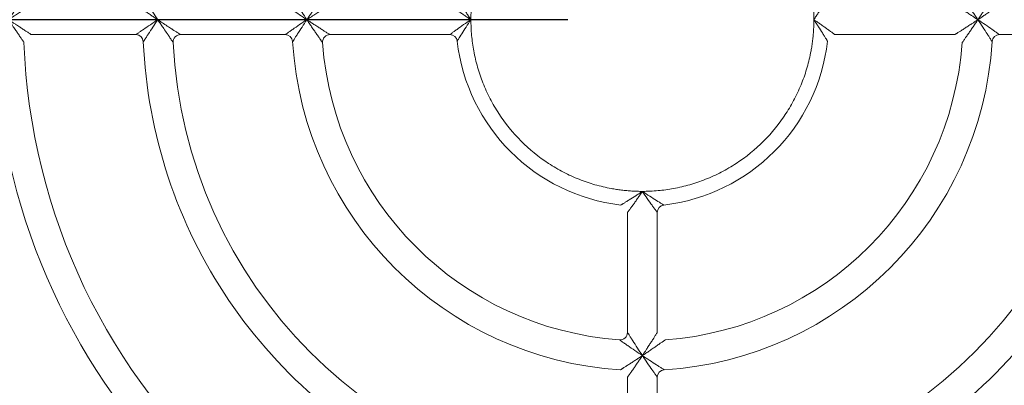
# Model space of a CAD drawing. Header units: millimetres. Extents: x 35 to 1425, y 109 to 972.
# Tile 15 of 34: x 1071 to 1137, y 646 to 670. Entities that reach past the tile are written whole.
import ezdxf

# ---------------------------------------------------------------- set-up
doc = ezdxf.new("R2010")
doc.units = ezdxf.units.MM
doc.header["$LTSCALE"] = 5
doc.layers.add('AA', color=7, linetype='Continuous')
doc.styles.add('SLDTEXTSTYLE1', font='TXT', dxfattribs={"width": 0.75})
doc.dimstyles.new('SLDDIMSTYLE0', dxfattribs={"dimtxt": 17.5, "dimasz": 16.51, "dimexe": 0, "dimexo": 0.0625, "dimgap": 4.375, "dimtad": 1, "dimrnd": 1e-09, "dimzin": 12, "dimdsep": 46, "dimtxsty": 'SLDTEXTSTYLE1', "dimsah": 1, "dimcen": 0.09, "dimadec": 0, "dimazin": 3, "dimtfac": 1, "dimtofl": 0, "dimtmove": 0, "dimatfit": 3, "dimfxl": 1, "dimfrac": 2, "dimtolj": 1, "dimtzin": 12, "dimarcsym": 0})

# ---------------------------------------------------------------- blocks, each defined once
blk = doc.blocks.new('*D9')
at = {"layer": 'AA', "color": 7}
for p, q in [((1107.43, 670.207), (888.434, 670.207)), ((893.434, 670.207), (893.434, 545.207)), ((1107.43, 545.207), (888.434, 545.207))]:
    blk.add_line(p, q, dxfattribs=at)
for points in [[(893.434, 670.207), (890.894, 653.697), (895.974, 653.697)], [(893.434, 545.207), (895.974, 561.717), (890.894, 561.717)]]:
    blk.add_solid(points, dxfattribs=at)
at = {"layer": 'AA', "color": 7, "insert": (870.875, 582.047, 7.788), "char_height": 17.5, "attachment_point": 1, "rotation": 90, "style": 'SLDTEXTSTYLE1'}
blk.add_mtext('125', dxfattribs=at)

msp = doc.modelspace()

# ---------------------------------------------------------------- linework, layer by layer
at = {"color": 7, "linetype": 'Continuous', "lineweight": 15}
for p, q in [((1071.458, 669.207), (1078.463, 669.207)), ((1091.484, 669.207), (1099.517, 669.207)), ((1125.343, 669.207), (1133.376, 669.207)), ((1136.383, 669.207), (1143.394, 669.207)), ((1111.43, 657.293), (1111.43, 649.26)), ((1113.43, 649.26), (1113.43, 657.293)), ((1111.43, 646.253), (1111.43, 639.243)), ((1113.43, 639.243), (1113.43, 646.253))]:
    msp.add_line(p, q, dxfattribs=at)
at = {"color": 144, "linetype": 'Continuous', "lineweight": 0}
msp.add_line((1081.466, 669.207), (1088.477, 669.207), dxfattribs=at)
at = {"color": 7, "linetype": 'Continuous', "lineweight": 15}
for centre, radius, start, end in [((1078.463, 668.707), 0.5, 2.52858, 90), ((1112.43, 670.207), 51.5, 181.68541, 217.43371), ((1112.43, 670.207), 43.5, 181.95364, 224.79283), ((1112.43, 670.207), 41.5, 182.09665, 229.12136), ((1112.43, 670.207), 31.5, 182.77346, 267.22654), ((1112.43, 670.207), 23.5, 183.58332, 266.41668), ((1112.43, 670.207), 21.5, 184.09604, 265.90396), ((1112.43, 670.207), 12.5, 186.62581, 263.37419), ((1112.43, 670.207), 12.5, 276.62581, 353.37419), ((1112.43, 670.207), 23.5, 273.58332, 356.41668), ((1112.43, 670.207), 31.5, 272.77346, 357.22654), ((1112.43, 670.207), 21.5, 274.09604, 355.90396), ((1113.93, 657.293), 0.5, 96.62581, 180), ((1110.93, 649.26), 0.5, 265.90396, 0), ((1113.93, 646.253), 0.5, 93.58332, 180)]:
    msp.add_arc(centre, radius, start, end, dxfattribs=at)
at = {"color": 144, "linetype": 'Continuous', "lineweight": 0}
for centre, start, end in [((1081.466, 668.707), 90, 182.77346), ((1088.477, 668.707), 3.58332, 90), ((1091.484, 668.707), 90, 184.09604), ((1099.517, 668.707), 6.62613, 90), ((1136.383, 668.707), 90, 176.41668)]:
    msp.add_arc(centre, 0.5, start, end, dxfattribs=at)
at = {"color": 7, "linetype": 'Continuous', "lineweight": 15}
for points, knots in [([(1100.93, 670.207), (1100.931, 670.324), (1100.933, 670.558), (1100.95, 670.908), (1100.976, 671.258), (1101.014, 671.606), (1101.062, 671.953), (1101.163, 672.55), (1101.36, 673.389), (1101.726, 674.461), (1102.201, 675.506), (1102.991, 676.858), (1104.24, 678.396), (1105.779, 679.645), (1107.131, 680.435), (1108.176, 680.911), (1109.247, 681.276), (1110.143, 681.487), (1110.856, 681.603), (1111.379, 681.662), (1111.904, 681.7), (1112.254, 681.704), (1112.43, 681.707)], [0, 0, 0, 0, 0.019462, 0.038886, 0.05829, 0.077693, 0.097112, 0.116566, 0.178314, 0.240092, 0.304414, 0.368766, 0.500003, 0.631239, 0.695562, 0.759914, 0.821662, 0.88344, 0.912594, 0.941698, 0.970813, 1, 1, 1, 1]), ([(1112.43, 681.707), (1112.547, 681.706), (1112.781, 681.703), (1113.132, 681.687), (1113.481, 681.66), (1113.83, 681.623), (1114.177, 681.575), (1114.774, 681.474), (1115.613, 681.276), (1116.684, 680.911), (1117.729, 680.435), (1119.082, 679.645), (1120.62, 678.396), (1121.869, 676.858), (1122.659, 675.506), (1123.134, 674.461), (1123.5, 673.39), (1123.711, 672.494), (1123.826, 671.78), (1123.886, 671.258), (1123.923, 670.733), (1123.928, 670.382), (1123.93, 670.207)], [0, 0, 0, 0, 0.019462, 0.038886, 0.05829, 0.077693, 0.097112, 0.116566, 0.178314, 0.240092, 0.304414, 0.368766, 0.500003, 0.631239, 0.695562, 0.759914, 0.821662, 0.88344, 0.912594, 0.941698, 0.970813, 1, 1, 1, 1]), ([(1078.963, 671.684), (1078.963, 671.684), (1079, 671.626), (1079.092, 671.484), (1079.128, 671.428), (1079.209, 671.304), (1079.252, 671.237), (1079.392, 671.023), (1079.496, 670.863), (1079.708, 670.54), (1079.818, 670.375), (1079.93, 670.207)], [0, 0, 0, 0, 0.25, 0.25, 0.375, 0.375, 0.5, 0.5, 0.75, 0.75, 1, 1, 1, 1]), ([(1088.976, 671.675), (1088.976, 671.675), (1088.985, 671.661), (1089.017, 671.61), (1089.042, 671.572), (1089.101, 671.478), (1089.137, 671.422), (1089.216, 671.299), (1089.258, 671.233), (1089.395, 671.02), (1089.499, 670.861), (1089.709, 670.54), (1089.818, 670.375), (1089.93, 670.207)], [0, 0, 0, 0, 0.125, 0.125, 0.25, 0.25, 0.375, 0.375, 0.5, 0.5, 0.75, 0.75, 1, 1, 1, 1]), ([(1133.875, 671.742), (1133.876, 671.741), (1133.877, 671.74), (1133.886, 671.726), (1133.901, 671.705), (1133.923, 671.675), (1133.95, 671.636), (1133.983, 671.589), (1134.044, 671.503), (1134.148, 671.354), (1134.29, 671.15), (1134.449, 670.919), (1134.606, 670.688), (1134.772, 670.445), (1134.877, 670.286), (1134.93, 670.207)], [0, 0, 0, 0, 0.031599, 0.06397, 0.097546, 0.132719, 0.169833, 0.209186, 0.251035, 0.363808, 0.500631, 0.612603, 0.750822, 0.874545, 1, 1, 1, 1]), ([(1079.93, 670.207), (1079.93, 670.207), (1079.93, 670.207), (1079.93, 670.207), (1079.93, 670.207), (1079.93, 670.207), (1079.93, 670.207), (1079.929, 670.208), (1079.928, 670.208), (1079.925, 670.21), (1079.92, 670.214), (1079.909, 670.221), (1079.889, 670.234), (1079.849, 670.261), (1079.774, 670.311), (1079.676, 670.377), (1079.569, 670.449), (1079.427, 670.544), (1079.247, 670.667), (1079.097, 670.769), (1079.013, 670.826), (1078.985, 670.845), (1078.945, 670.874), (1078.892, 670.91), (1078.828, 670.954), (1078.756, 671.003), (1078.678, 671.057), (1078.601, 671.111), (1078.531, 671.16), (1078.475, 671.198), (1078.467, 671.204), (1078.463, 671.207)], [0, 0, 0, 0, 0.000045, 0.000097, 0.000136, 0.000212, 0.000365, 0.00067, 0.00128, 0.0025, 0.004933, 0.009775, 0.019367, 0.038176, 0.074302, 0.140577, 0.198893, 0.249285, 0.374404, 0.499514, 0.507944, 0.524642, 0.549461, 0.582187, 0.622587, 0.670471, 0.725421, 0.78634, 0.85279, 0.923791, 1, 1, 1, 1]), ([(1134.93, 670.207), (1134.884, 670.237), (1134.799, 670.294), (1134.683, 670.371), (1134.588, 670.433), (1134.516, 670.48), (1134.389, 670.563), (1134.217, 670.675), (1133.983, 670.825), (1133.773, 670.959), (1133.605, 671.064), (1133.495, 671.133), (1133.428, 671.175), (1133.385, 671.202), (1133.379, 671.205), (1133.376, 671.207)], [0, 0, 0, 0, 0.072826, 0.134163, 0.18401, 0.222367, 0.249233, 0.385729, 0.499501, 0.63561, 0.749163, 0.820238, 0.884622, 0.943879, 1, 1, 1, 1]), ([(1078.463, 669.207), (1078.463, 669.207), (1078.521, 669.247), (1078.661, 669.344), (1078.717, 669.382), (1078.839, 669.467), (1078.905, 669.513), (1079.117, 669.658), (1079.276, 669.766), (1079.597, 669.983), (1079.762, 670.094), (1079.93, 670.207)], [0, 0, 0, 0, 0.25, 0.25, 0.375, 0.375, 0.5, 0.5, 0.75, 0.75, 1, 1, 1, 1]), ([(1079.93, 670.207), (1079.818, 670.038), (1079.708, 669.873), (1079.496, 669.55), (1079.392, 669.391), (1079.252, 669.177), (1079.209, 669.109), (1079.128, 668.985), (1079.092, 668.929), (1079, 668.787), (1078.963, 668.729), (1078.963, 668.729)], [0, 0, 0, 0, 0.25, 0.25, 0.5, 0.5, 0.625, 0.625, 0.75, 0.75, 1, 1, 1, 1]), ([(1080.967, 668.682), (1080.966, 668.683), (1080.965, 668.685), (1080.956, 668.698), (1080.942, 668.718), (1080.923, 668.746), (1080.899, 668.78), (1080.871, 668.82), (1080.84, 668.866), (1080.805, 668.916), (1080.768, 668.97), (1080.728, 669.028), (1080.686, 669.089), (1080.643, 669.152), (1080.598, 669.217), (1080.496, 669.367), (1080.377, 669.541), (1080.221, 669.772), (1080.115, 669.931), (1080.023, 670.068), (1079.977, 670.137), (1079.953, 670.171), (1079.942, 670.189), (1079.935, 670.198), (1079.933, 670.204), (1079.931, 670.206), (1079.93, 670.207)], [0, 0, 0, 0, 0.032202, 0.064619, 0.097425, 0.130814, 0.165038, 0.199998, 0.235542, 0.271893, 0.308965, 0.346524, 0.384429, 0.422744, 0.461532, 0.500817, 0.683171, 0.750841, 0.87483, 0.937084, 0.968421, 0.98416, 0.992049, 0.995999, 0.998935, 1, 1, 1, 1]), ([(1088.477, 669.207), (1088.477, 669.207), (1088.491, 669.216), (1088.541, 669.252), (1088.579, 669.279), (1088.67, 669.343), (1088.725, 669.382), (1088.846, 669.466), (1088.912, 669.512), (1089.121, 669.658), (1089.279, 669.766), (1089.598, 669.984), (1089.762, 670.094), (1089.93, 670.207)], [0, 0, 0, 0, 0.125, 0.125, 0.25, 0.25, 0.375, 0.375, 0.5, 0.5, 0.75, 0.75, 1, 1, 1, 1]), ([(1089.93, 670.207), (1089.818, 670.038), (1089.709, 669.874), (1089.499, 669.552), (1089.395, 669.393), (1089.258, 669.18), (1089.216, 669.114), (1089.137, 668.991), (1089.101, 668.935), (1089.042, 668.841), (1089.017, 668.803), (1088.985, 668.752), (1088.976, 668.738), (1088.976, 668.738)], [0, 0, 0, 0, 0.25, 0.25, 0.5, 0.5, 0.625, 0.625, 0.75, 0.75, 0.875, 0.875, 1, 1, 1, 1]), ([(1099.517, 669.207), (1099.517, 669.207), (1099.53, 669.216), (1099.577, 669.251), (1099.612, 669.278), (1099.699, 669.342), (1099.751, 669.381), (1099.868, 669.466), (1099.931, 669.511), (1100.134, 669.658), (1100.287, 669.767), (1100.601, 669.985), (1100.763, 670.095), (1100.93, 670.207)], [0, 0, 0, 0, 0.125, 0.125, 0.25, 0.25, 0.375, 0.375, 0.5, 0.5, 0.75, 0.75, 1, 1, 1, 1]), ([(1100.93, 670.207), (1100.819, 670.04), (1100.712, 669.876), (1100.507, 669.558), (1100.408, 669.401), (1100.234, 669.123), (1100.157, 668.999), (1100.074, 668.863), (1100.052, 668.827), (1100.022, 668.777), (1100.014, 668.764), (1100.014, 668.764)], [0, 0, 0, 0, 0.25, 0.25, 0.5, 0.5, 0.75, 0.75, 0.875, 0.875, 1, 1, 1, 1]), ([(1112.43, 658.707), (1112.313, 658.708), (1112.079, 658.71), (1111.729, 658.726), (1111.379, 658.753), (1111.031, 658.79), (1110.683, 658.838), (1110.086, 658.939), (1109.247, 659.137), (1108.176, 659.502), (1107.131, 659.978), (1105.779, 660.768), (1104.24, 662.017), (1102.992, 663.555), (1102.202, 664.907), (1101.726, 665.952), (1101.36, 667.024), (1101.15, 667.919), (1101.034, 668.633), (1100.974, 669.155), (1100.937, 669.68), (1100.932, 670.031), (1100.93, 670.207)], [0, 0, 0, 0, 0.019462, 0.038886, 0.05829, 0.077693, 0.097112, 0.116566, 0.178314, 0.240092, 0.304414, 0.368766, 0.500003, 0.631239, 0.695562, 0.759914, 0.821662, 0.88344, 0.912594, 0.941698, 0.970813, 1, 1, 1, 1]), ([(1123.93, 670.207), (1123.929, 670.089), (1123.927, 669.855), (1123.91, 669.505), (1123.884, 669.156), (1123.847, 668.807), (1123.799, 668.46), (1123.697, 667.863), (1123.5, 667.024), (1123.134, 665.952), (1122.659, 664.907), (1121.869, 663.555), (1120.62, 662.017), (1119.082, 660.768), (1117.729, 659.978), (1116.685, 659.502), (1115.613, 659.137), (1114.717, 658.926), (1114.004, 658.811), (1113.482, 658.751), (1112.957, 658.713), (1112.606, 658.709), (1112.43, 658.707)], [0, 0, 0, 0, 0.019462, 0.038886, 0.05829, 0.077693, 0.097112, 0.116566, 0.178314, 0.240092, 0.304414, 0.368766, 0.500003, 0.631239, 0.695562, 0.759914, 0.821662, 0.88344, 0.912594, 0.941698, 0.970813, 1, 1, 1, 1]), ([(1134.93, 670.207), (1135.098, 670.094), (1135.262, 669.984), (1135.582, 669.766), (1135.739, 669.658), (1135.949, 669.512), (1136.014, 669.466), (1136.135, 669.382), (1136.19, 669.343), (1136.282, 669.279), (1136.319, 669.252), (1136.37, 669.216), (1136.383, 669.207), (1136.383, 669.207)], [0, 0, 0, 0, 0.25, 0.25, 0.5, 0.5, 0.625, 0.625, 0.75, 0.75, 0.875, 0.875, 1, 1, 1, 1]), ([(1135.884, 668.738), (1135.884, 668.738), (1135.875, 668.752), (1135.843, 668.803), (1135.818, 668.841), (1135.759, 668.935), (1135.723, 668.991), (1135.645, 669.114), (1135.602, 669.18), (1135.465, 669.393), (1135.362, 669.552), (1135.151, 669.874), (1135.042, 670.038), (1134.93, 670.207)], [0, 0, 0, 0, 0.125, 0.125, 0.25, 0.25, 0.375, 0.375, 0.5, 0.5, 0.75, 0.75, 1, 1, 1, 1]), ([(1078.963, 668.729), (1079.099, 665.651), (1079.662, 662.593), (1081.6, 656.745), (1082.974, 653.956), (1086.432, 648.856), (1088.514, 646.547), (1093.23, 642.582), (1095.863, 640.928), (1098.671, 639.662)], [0, 0, 0, 0, 0.25, 0.25, 0.5, 0.5, 0.75, 0.75, 1, 1, 1, 1]), ([(1126.189, 639.662), (1128.998, 640.928), (1131.63, 642.582), (1136.346, 646.547), (1138.428, 648.856), (1141.886, 653.956), (1143.261, 656.745), (1145.199, 662.593), (1145.762, 665.651), (1145.898, 668.729)], [0, 0, 0, 0, 0.25, 0.25, 0.5, 0.5, 0.75, 0.75, 1, 1, 1, 1]), ([(1113.43, 657.293), (1113.43, 657.293), (1113.421, 657.306), (1113.385, 657.353), (1113.359, 657.389), (1113.295, 657.476), (1113.256, 657.528), (1113.171, 657.644), (1113.125, 657.707), (1112.979, 657.91), (1112.87, 658.064), (1112.652, 658.378), (1112.541, 658.54), (1112.43, 658.707)], [0, 0, 0, 0, 0.125, 0.125, 0.25, 0.25, 0.375, 0.375, 0.5, 0.5, 0.75, 0.75, 1, 1, 1, 1]), ([(1112.43, 658.707), (1112.597, 658.595), (1112.76, 658.488), (1113.078, 658.283), (1113.235, 658.184), (1113.513, 658.01), (1113.638, 657.933), (1113.773, 657.85), (1113.81, 657.828), (1113.859, 657.798), (1113.872, 657.79), (1113.872, 657.79)], [0, 0, 0, 0, 0.25, 0.25, 0.5, 0.5, 0.75, 0.75, 0.875, 0.875, 1, 1, 1, 1]), ([(1111.43, 649.26), (1111.43, 649.26), (1111.472, 649.193), (1111.569, 649.037), (1111.608, 648.975), (1111.692, 648.842), (1111.737, 648.771), (1111.881, 648.545), (1111.988, 648.38), (1112.205, 648.047), (1112.316, 647.878), (1112.43, 647.707)], [0, 0, 0, 0, 0.25, 0.25, 0.375, 0.375, 0.5, 0.5, 0.75, 0.75, 1, 1, 1, 1]), ([(1112.43, 647.707), (1112.259, 647.821), (1112.09, 647.934), (1111.76, 648.158), (1111.596, 648.271), (1111.374, 648.425), (1111.304, 648.474), (1111.173, 648.565), (1111.113, 648.607), (1110.96, 648.715), (1110.894, 648.761), (1110.894, 648.761)], [0, 0, 0, 0, 0.25, 0.25, 0.5, 0.5, 0.625, 0.625, 0.75, 0.75, 1, 1, 1, 1]), ([(1113.43, 646.253), (1113.43, 646.253), (1113.421, 646.267), (1113.385, 646.317), (1113.358, 646.355), (1113.294, 646.447), (1113.255, 646.502), (1113.17, 646.622), (1113.124, 646.688), (1112.979, 646.898), (1112.87, 647.055), (1112.653, 647.374), (1112.542, 647.538), (1112.43, 647.707)], [0, 0, 0, 0, 0.125, 0.125, 0.25, 0.25, 0.375, 0.375, 0.5, 0.5, 0.75, 0.75, 1, 1, 1, 1]), ([(1112.43, 647.707), (1112.598, 647.594), (1112.763, 647.486), (1113.085, 647.275), (1113.244, 647.172), (1113.456, 647.035), (1113.523, 646.992), (1113.646, 646.913), (1113.702, 646.878), (1113.795, 646.818), (1113.834, 646.794), (1113.885, 646.761), (1113.899, 646.752), (1113.899, 646.752)], [0, 0, 0, 0, 0.25, 0.25, 0.5, 0.5, 0.625, 0.625, 0.75, 0.75, 0.875, 0.875, 1, 1, 1, 1])]:
    msp.add_open_spline(points, degree=3, knots=knots, dxfattribs=at)
at = {"color": 144, "linetype": 'Continuous', "lineweight": 0}
for points, knots in [([(1069.93, 670.207), (1069.961, 670.253), (1070.019, 670.339), (1070.097, 670.456), (1070.16, 670.549), (1070.207, 670.619), (1070.289, 670.743), (1070.404, 670.912), (1070.558, 671.141), (1070.698, 671.344), (1070.808, 671.506), (1070.88, 671.612), (1070.925, 671.676), (1070.953, 671.717), (1070.956, 671.722), (1070.958, 671.725)], [0, 0, 0, 0, 0.074353, 0.136412, 0.186221, 0.223819, 0.249232, 0.385937, 0.499513, 0.635652, 0.749175, 0.819994, 0.884312, 0.943671, 1, 1, 1, 1]), ([(1089.93, 670.207), (1089.957, 670.246), (1090.01, 670.325), (1090.09, 670.444), (1090.169, 670.561), (1090.276, 670.721), (1090.407, 670.914), (1090.567, 671.145), (1090.712, 671.354), (1090.827, 671.518), (1090.903, 671.626), (1090.95, 671.692), (1090.98, 671.734), (1090.983, 671.74), (1090.985, 671.742)], [0, 0, 0, 0, 0.0623976, 0.1247365, 0.1870175, 0.2492424, 0.3792176, 0.499523, 0.6363658, 0.7491932, 0.8207375, 0.8852257, 0.9442914, 1, 1, 1, 1]), ([(1100.014, 671.649), (1100.014, 671.648), (1100.015, 671.647), (1100.022, 671.635), (1100.033, 671.617), (1100.049, 671.591), (1100.069, 671.558), (1100.094, 671.518), (1100.141, 671.44), (1100.226, 671.303), (1100.394, 671.033), (1100.582, 670.737), (1100.777, 670.437), (1100.877, 670.287), (1100.93, 670.207)], [0, 0, 0, 0, 0.033472, 0.067312, 0.101802, 0.137203, 0.173754, 0.211666, 0.251125, 0.367664, 0.500779, 0.75076, 0.867286, 1, 1, 1, 1]), ([(1123.93, 670.207), (1123.957, 670.248), (1124.011, 670.328), (1124.087, 670.444), (1124.158, 670.553), (1124.255, 670.702), (1124.372, 670.884), (1124.511, 671.104), (1124.635, 671.303), (1124.728, 671.454), (1124.786, 671.549), (1124.821, 671.606), (1124.843, 671.642), (1124.845, 671.647), (1124.847, 671.649)], [0, 0, 0, 0, 0.068333, 0.132676, 0.192975, 0.24918, 0.3815, 0.499568, 0.632633, 0.74917, 0.817129, 0.880779, 0.941274, 1, 1, 1, 1]), ([(1134.93, 670.207), (1134.959, 670.25), (1135.015, 670.333), (1135.094, 670.453), (1135.165, 670.561), (1135.31, 670.781), (1135.48, 671.044), (1135.656, 671.317), (1135.755, 671.472), (1135.818, 671.571), (1135.856, 671.631), (1135.88, 671.668), (1135.883, 671.673), (1135.884, 671.675)], [0, 0, 0, 0, 0.071134, 0.136423, 0.195824, 0.249302, 0.499333, 0.633537, 0.749069, 0.817996, 0.88189, 0.942036, 1, 1, 1, 1]), ([(1071.458, 671.207), (1071.457, 671.206), (1071.455, 671.205), (1071.442, 671.197), (1071.421, 671.183), (1071.391, 671.164), (1071.353, 671.14), (1071.307, 671.11), (1071.222, 671.054), (1071.073, 670.959), (1070.867, 670.824), (1070.636, 670.674), (1070.422, 670.533), (1070.182, 670.375), (1070.025, 670.27), (1069.93, 670.207)], [0, 0, 0, 0, 0.032107, 0.064873, 0.098692, 0.133924, 0.170884, 0.20985, 0.251056, 0.364893, 0.500644, 0.614944, 0.750857, 0.848179, 1, 1, 1, 1]), ([(1089.93, 670.207), (1089.762, 670.319), (1089.598, 670.429), (1089.279, 670.647), (1089.121, 670.755), (1088.912, 670.901), (1088.846, 670.947), (1088.725, 671.031), (1088.67, 671.07), (1088.579, 671.135), (1088.541, 671.161), (1088.491, 671.197), (1088.477, 671.207), (1088.477, 671.207)], [0, 0, 0, 0, 0.25, 0.25, 0.5, 0.5, 0.625, 0.625, 0.75, 0.75, 0.875, 0.875, 1, 1, 1, 1]), ([(1091.484, 671.207), (1091.483, 671.206), (1091.481, 671.205), (1091.467, 671.197), (1091.446, 671.183), (1091.415, 671.164), (1091.376, 671.139), (1091.328, 671.109), (1091.239, 671.054), (1091.087, 670.959), (1090.878, 670.825), (1090.643, 670.675), (1090.433, 670.538), (1090.189, 670.38), (1090.032, 670.274), (1089.93, 670.207)], [0, 0, 0, 0, 0.031857, 0.064424, 0.098121, 0.133324, 0.170366, 0.209532, 0.251064, 0.364565, 0.500658, 0.61438, 0.750857, 0.839545, 1, 1, 1, 1]), ([(1100.93, 670.207), (1100.887, 670.236), (1100.804, 670.291), (1100.686, 670.371), (1100.579, 670.444), (1100.434, 670.544), (1100.257, 670.668), (1100.042, 670.821), (1099.851, 670.96), (1099.705, 671.066), (1099.613, 671.135), (1099.558, 671.176), (1099.523, 671.202), (1099.519, 671.205), (1099.517, 671.207)], [0, 0, 0, 0, 0.071578, 0.136967, 0.196174, 0.249203, 0.383054, 0.499582, 0.633789, 0.749195, 0.817843, 0.881652, 0.941876, 1, 1, 1, 1]), ([(1136.383, 671.207), (1136.382, 671.206), (1136.381, 671.205), (1136.369, 671.197), (1136.35, 671.183), (1136.324, 671.165), (1136.29, 671.141), (1136.248, 671.111), (1136.17, 671.056), (1136.032, 670.959), (1135.835, 670.822), (1135.615, 670.67), (1135.401, 670.524), (1135.169, 670.367), (1135.016, 670.264), (1134.93, 670.207)], [0, 0, 0, 0, 0.03276, 0.066046, 0.100188, 0.135493, 0.172238, 0.21067, 0.251005, 0.365821, 0.500575, 0.616342, 0.75085, 0.859834, 1, 1, 1, 1]), ([(1070.958, 668.688), (1070.957, 668.689), (1070.956, 668.691), (1070.947, 668.704), (1070.933, 668.725), (1070.913, 668.754), (1070.887, 668.791), (1070.856, 668.837), (1070.798, 668.922), (1070.698, 669.069), (1070.558, 669.272), (1070.404, 669.501), (1070.264, 669.707), (1070.104, 669.948), (1069.999, 670.104), (1069.93, 670.207)], [0, 0, 0, 0, 0.031981, 0.064652, 0.098413, 0.13363, 0.170626, 0.209685, 0.251048, 0.36452, 0.500644, 0.61417, 0.750857, 0.837225, 1, 1, 1, 1]), ([(1069.93, 670.207), (1069.982, 670.172), (1070.077, 670.108), (1070.207, 670.022), (1070.311, 669.953), (1070.456, 669.858), (1070.636, 669.739), (1070.867, 669.589), (1071.073, 669.455), (1071.236, 669.349), (1071.343, 669.28), (1071.408, 669.238), (1071.45, 669.211), (1071.455, 669.208), (1071.458, 669.207)], [0, 0, 0, 0, 0.082747, 0.151866, 0.207357, 0.249219, 0.38515, 0.499502, 0.63527, 0.749161, 0.819749, 0.884016, 0.943468, 1, 1, 1, 1]), ([(1079.93, 670.207), (1079.932, 670.206), (1079.937, 670.204), (1079.946, 670.195), (1079.965, 670.184), (1079.999, 670.161), (1080.068, 670.115), (1080.156, 670.056), (1080.273, 669.979), (1080.408, 669.89), (1080.611, 669.757), (1080.768, 669.655), (1080.876, 669.585), (1080.909, 669.564), (1080.958, 669.532), (1081.023, 669.49), (1081.102, 669.439), (1081.192, 669.382), (1081.286, 669.321), (1081.375, 669.264), (1081.45, 669.217), (1081.461, 669.21), (1081.466, 669.207)], [0, 0, 0, 0, 0.002145, 0.007815, 0.01559, 0.031149, 0.062291, 0.124635, 0.171716, 0.24927, 0.340786, 0.499508, 0.507746, 0.526347, 0.555117, 0.593765, 0.641971, 0.699455, 0.765209, 0.837784, 0.916027, 1, 1, 1, 1]), ([(1089.93, 670.207), (1089.976, 670.176), (1090.061, 670.119), (1090.177, 670.042), (1090.272, 669.98), (1090.344, 669.933), (1090.471, 669.85), (1090.643, 669.738), (1090.878, 669.588), (1091.087, 669.455), (1091.255, 669.349), (1091.365, 669.28), (1091.432, 669.238), (1091.476, 669.211), (1091.481, 669.208), (1091.484, 669.207)], [0, 0, 0, 0, 0.072826, 0.134163, 0.18401, 0.222367, 0.249233, 0.385729, 0.499501, 0.63561, 0.749163, 0.820238, 0.884622, 0.943879, 1, 1, 1, 1]), ([(1090.985, 668.671), (1090.984, 668.672), (1090.983, 668.673), (1090.974, 668.687), (1090.959, 668.708), (1090.938, 668.738), (1090.91, 668.777), (1090.877, 668.824), (1090.816, 668.91), (1090.712, 669.059), (1090.57, 669.263), (1090.411, 669.494), (1090.254, 669.725), (1090.089, 669.968), (1089.983, 670.127), (1089.93, 670.207)], [0, 0, 0, 0, 0.031599, 0.06397, 0.097546, 0.132719, 0.169833, 0.209186, 0.251035, 0.363808, 0.500631, 0.612603, 0.750822, 0.874545, 1, 1, 1, 1]), ([(1123.93, 670.207), (1123.973, 670.178), (1124.056, 670.122), (1124.175, 670.042), (1124.281, 669.969), (1124.427, 669.869), (1124.603, 669.745), (1124.818, 669.592), (1125.009, 669.453), (1125.155, 669.347), (1125.247, 669.278), (1125.302, 669.237), (1125.337, 669.211), (1125.341, 669.208), (1125.343, 669.207)], [0, 0, 0, 0, 0.071578, 0.136967, 0.196174, 0.249203, 0.383054, 0.499582, 0.633789, 0.749195, 0.817843, 0.881652, 0.941876, 1, 1, 1, 1]), ([(1124.847, 668.764), (1124.846, 668.765), (1124.845, 668.766), (1124.838, 668.778), (1124.827, 668.796), (1124.811, 668.822), (1124.791, 668.855), (1124.767, 668.895), (1124.719, 668.973), (1124.635, 669.11), (1124.466, 669.38), (1124.278, 669.676), (1124.083, 669.976), (1123.983, 670.127), (1123.93, 670.207)], [0, 0, 0, 0, 0.033472, 0.067312, 0.101802, 0.137203, 0.173754, 0.211666, 0.251125, 0.367664, 0.500779, 0.75076, 0.867278, 1, 1, 1, 1]), ([(1133.376, 669.207), (1133.377, 669.207), (1133.379, 669.208), (1133.393, 669.216), (1133.415, 669.23), (1133.445, 669.249), (1133.485, 669.274), (1133.533, 669.304), (1133.621, 669.359), (1133.773, 669.455), (1133.983, 669.588), (1134.217, 669.738), (1134.427, 669.875), (1134.671, 670.034), (1134.829, 670.139), (1134.93, 670.207)], [0, 0, 0, 0, 0.031857, 0.064424, 0.098121, 0.133324, 0.170366, 0.209532, 0.251064, 0.364565, 0.500658, 0.61438, 0.750857, 0.839545, 1, 1, 1, 1]), ([(1134.93, 670.207), (1134.904, 670.167), (1134.851, 670.088), (1134.771, 669.969), (1134.691, 669.852), (1134.584, 669.692), (1134.453, 669.499), (1134.293, 669.268), (1134.148, 669.059), (1134.033, 668.895), (1133.957, 668.787), (1133.91, 668.721), (1133.881, 668.679), (1133.877, 668.673), (1133.875, 668.671)], [0, 0, 0, 0, 0.062398, 0.124737, 0.187018, 0.249242, 0.379221, 0.499523, 0.636366, 0.749193, 0.820738, 0.885226, 0.944291, 1, 1, 1, 1]), ([(1110.988, 657.79), (1110.989, 657.79), (1110.99, 657.791), (1111.002, 657.798), (1111.02, 657.809), (1111.046, 657.825), (1111.079, 657.845), (1111.119, 657.87), (1111.196, 657.917), (1111.334, 658.002), (1111.604, 658.17), (1111.9, 658.359), (1112.2, 658.554), (1112.35, 658.653), (1112.43, 658.707)], [0, 0, 0, 0, 0.033472, 0.067312, 0.101802, 0.137203, 0.173754, 0.211666, 0.251125, 0.367664, 0.500779, 0.75076, 0.867278, 1, 1, 1, 1]), ([(1112.43, 658.707), (1112.401, 658.663), (1112.346, 658.58), (1112.265, 658.462), (1112.193, 658.356), (1112.092, 658.21), (1111.968, 658.033), (1111.816, 657.818), (1111.677, 657.627), (1111.57, 657.482), (1111.502, 657.389), (1111.461, 657.335), (1111.435, 657.3), (1111.432, 657.296), (1111.43, 657.293)], [0, 0, 0, 0, 0.0715779, 0.1369674, 0.1961736, 0.2492031, 0.3830543, 0.4995817, 0.6337893, 0.7491953, 0.8178427, 0.8816522, 0.9418763, 1, 1, 1, 1]), ([(1112.43, 647.707), (1112.461, 647.753), (1112.517, 647.837), (1112.595, 647.954), (1112.657, 648.048), (1112.704, 648.121), (1112.786, 648.248), (1112.899, 648.42), (1113.049, 648.654), (1113.182, 648.864), (1113.287, 649.031), (1113.356, 649.141), (1113.399, 649.209), (1113.425, 649.252), (1113.429, 649.258), (1113.43, 649.26)], [0, 0, 0, 0, 0.072826, 0.134163, 0.18401, 0.222367, 0.249233, 0.385729, 0.499501, 0.63561, 0.749163, 0.820238, 0.884622, 0.943879, 1, 1, 1, 1]), ([(1113.966, 648.761), (1113.965, 648.761), (1113.963, 648.76), (1113.95, 648.75), (1113.929, 648.735), (1113.899, 648.714), (1113.86, 648.687), (1113.813, 648.653), (1113.727, 648.593), (1113.578, 648.489), (1113.373, 648.346), (1113.142, 648.188), (1112.912, 648.031), (1112.669, 647.865), (1112.51, 647.76), (1112.43, 647.707)], [0, 0, 0, 0, 0.031599, 0.06397, 0.097546, 0.132719, 0.169833, 0.209186, 0.251035, 0.363808, 0.500631, 0.612603, 0.750822, 0.874545, 1, 1, 1, 1]), ([(1110.961, 646.752), (1110.962, 646.753), (1110.964, 646.754), (1110.976, 646.761), (1110.995, 646.774), (1111.022, 646.791), (1111.057, 646.813), (1111.099, 646.84), (1111.179, 646.891), (1111.319, 646.98), (1111.52, 647.11), (1111.744, 647.254), (1111.961, 647.397), (1112.194, 647.55), (1112.347, 647.651), (1112.43, 647.707)], [0, 0, 0, 0, 0.032972, 0.066418, 0.100657, 0.135984, 0.172669, 0.210945, 0.251017, 0.366448, 0.500582, 0.617303, 0.750862, 0.863654, 1, 1, 1, 1]), ([(1112.43, 647.707), (1112.4, 647.661), (1112.342, 647.575), (1112.261, 647.454), (1112.189, 647.348), (1112.089, 647.201), (1111.967, 647.022), (1111.815, 646.801), (1111.678, 646.605), (1111.571, 646.453), (1111.502, 646.356), (1111.461, 646.297), (1111.435, 646.26), (1111.432, 646.256), (1111.43, 646.253)], [0, 0, 0, 0, 0.073993, 0.14019, 0.198594, 0.24921, 0.383733, 0.499553, 0.634322, 0.749191, 0.818477, 0.882432, 0.942399, 1, 1, 1, 1])]:
    msp.add_open_spline(points, degree=3, knots=knots, dxfattribs=at)

# ---------------------------------------------------------------- dimensions: what is measured, and where the dimension line sits
at = {"layer": 'AA', "color": 7}
dim = msp.add_linear_dim(base=(893.434, 545.207), p1=(1112.43, 670.207), p2=(1112.43, 545.207), angle=90, dimstyle='SLDDIMSTYLE0', dxfattribs=at)
dim.commit()
dim.dimension.update_dxf_attribs({"geometry": '*D9', "text_midpoint": (893.434, 608.553), "dimtype": 160})

doc.saveas('drawing.dxf')
